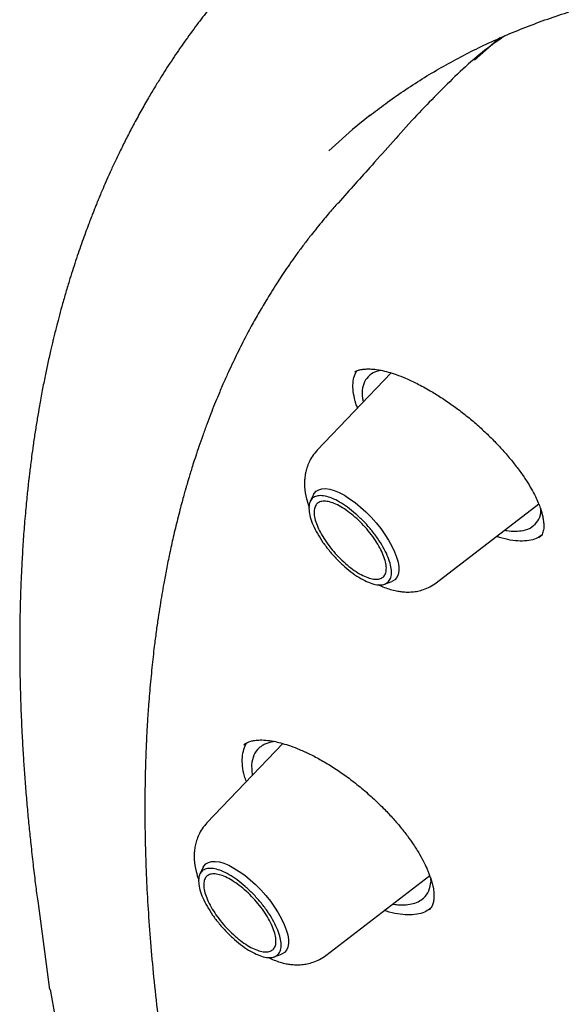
# Model space of a CAD drawing. Header units: millimetres. Extents: x 8 to 955, y 12 to 2039.
# Tile 28 of 115: x 688.84 to 696.52, y 808.97 to 822.93. Entities that reach past the tile are written whole.
import ezdxf

# ---------------------------------------------------------------- set-up
doc = ezdxf.new("R2010")
doc.units = ezdxf.units.MM

msp = doc.modelspace()

# ---------------------------------------------------------------- linework, layer by layer
at = {"color": 7, "linetype": 'Continuous', "lineweight": 30}
for p, q in [((695.649, 822.675), (695.291, 822.359)), ((693.362, 820.335), (693.353, 820.325)), ((694.107, 817.923), (693.06, 816.828)), ((693.593, 817.939), (693.602, 817.945)), ((693.008, 816.198), (692.961, 816.102)), ((694.748, 814.947), (696.2, 816.064)), ((696.24, 815.618), (696.202, 815.583)), ((694.015, 814.927), (694.116, 814.964)), ((692.571, 812.666), (691.495, 811.541)), ((692.128, 812.365), (692.137, 812.212)), ((691.443, 810.911), (691.395, 810.814)), ((693.182, 809.66), (694.654, 810.791)), ((694.673, 810.71), (694.671, 810.741)), ((689.092, 810.464), (689.103, 810.394)), ((689.099, 810.394), (689.264, 809.177)), ((692.45, 809.639), (692.551, 809.676)), ((689.7, 806.785), (689.274, 809.178))]:
    msp.add_line(p, q, dxfattribs=at)
at = {"color": 7, "linetype": 'Continuous', "lineweight": 30, "flags": 128}
for points in [[(693.809, 821.579), (693.56, 821.375), (693.225, 821.075)], [(693.008, 816.198), (693.016, 816.212), (693.043, 816.245), (693.08, 816.267), (693.125, 816.28), (693.177, 816.282), (693.236, 816.273), (693.301, 816.254), (693.37, 816.225), (693.444, 816.187), (693.519, 816.139), (693.596, 816.083), (693.673, 816.02), (693.749, 815.951), (693.823, 815.876), (693.893, 815.798), (693.959, 815.716), (694.019, 815.633), (694.072, 815.549), (694.118, 815.467), (694.156, 815.387), (694.185, 815.311), (694.205, 815.239), (694.216, 815.173), (694.217, 815.115), (694.208, 815.064), (694.189, 815.022), (694.161, 814.99), (694.125, 814.967), (694.116, 814.964)], [(691.443, 810.911), (691.45, 810.925), (691.478, 810.957), (691.515, 810.98), (691.559, 810.992), (691.612, 810.994), (691.671, 810.986), (691.736, 810.967), (691.805, 810.938), (691.878, 810.899), (691.954, 810.852), (692.031, 810.796), (692.108, 810.733), (692.184, 810.664), (692.258, 810.589), (692.328, 810.51), (692.394, 810.428), (692.454, 810.345), (692.507, 810.262), (692.553, 810.179), (692.591, 810.099), (692.62, 810.023), (692.64, 809.952), (692.651, 809.886), (692.651, 809.827), (692.642, 809.777), (692.624, 809.735), (692.596, 809.702), (692.56, 809.68), (692.551, 809.676)]]:
    msp.add_lwpolyline(points, dxfattribs=at)
at = {"color": 7, "linetype": 'Continuous', "lineweight": 30}
for points, knots in [([(692.769, 824.377), (692.745, 824.356), (692.694, 824.312), (692.62, 824.245), (692.54, 824.173), (692.456, 824.095), (692.374, 824.017), (692.294, 823.939), (692.222, 823.867), (692.159, 823.803), (692.104, 823.746), (692.054, 823.694), (692.004, 823.64), (691.941, 823.572), (691.864, 823.487), (691.777, 823.388), (691.688, 823.284), (691.601, 823.18), (691.516, 823.074), (691.433, 822.969), (691.318, 822.818), (691.176, 822.623), (691.01, 822.381), (690.874, 822.171), (690.759, 821.985), (690.661, 821.819), (690.556, 821.635), (690.454, 821.447), (690.358, 821.262), (690.272, 821.089), (690.194, 820.926), (690.124, 820.776), (690.063, 820.639), (690.015, 820.526), (689.976, 820.435), (689.947, 820.365), (689.921, 820.3), (689.896, 820.239), (689.872, 820.177), (689.845, 820.108), (689.811, 820.019), (689.771, 819.911), (689.725, 819.785), (689.679, 819.651), (689.632, 819.512), (689.586, 819.37), (689.537, 819.214), (689.487, 819.045), (689.437, 818.871), (689.394, 818.711), (689.36, 818.581), (689.335, 818.48), (689.316, 818.402), (689.299, 818.33), (689.281, 818.253), (689.26, 818.163), (689.233, 818.038), (689.198, 817.874), (689.158, 817.672), (689.121, 817.47), (689.088, 817.274), (689.058, 817.088), (689.031, 816.907), (689.01, 816.751), (688.994, 816.626), (688.982, 816.529), (688.972, 816.446), (688.963, 816.37), (688.954, 816.288), (688.944, 816.187), (688.932, 816.066), (688.919, 815.928), (688.902, 815.734), (688.885, 815.494), (688.869, 815.22), (688.857, 814.961), (688.848, 814.723), (688.843, 814.504), (688.84, 814.324), (688.839, 814.181), (688.839, 814.071), (688.839, 813.966), (688.84, 813.859), (688.841, 813.742), (688.843, 813.614), (688.847, 813.455), (688.852, 813.262), (688.861, 813.028), (688.873, 812.771), (688.888, 812.511), (688.905, 812.25), (688.925, 811.994), (688.947, 811.736), (688.971, 811.484), (688.998, 811.225), (689.027, 810.963), (689.058, 810.702), (689.08, 810.535), (689.09, 810.456)], [0, 0, 0, 0, 0.006275, 0.013374, 0.021301, 0.030058, 0.039574, 0.048518, 0.056398, 0.063839, 0.069993, 0.075146, 0.080882, 0.087444, 0.097015, 0.107652, 0.118311, 0.128892, 0.139396, 0.149821, 0.160105, 0.183244, 0.205278, 0.226759, 0.239718, 0.254094, 0.269914, 0.286623, 0.301151, 0.315297, 0.32827, 0.340073, 0.350711, 0.360286, 0.366164, 0.371584, 0.376546, 0.381051, 0.38539, 0.390643, 0.39691, 0.405502, 0.415209, 0.425211, 0.435448, 0.44592, 0.456625, 0.469541, 0.482484, 0.493923, 0.503639, 0.509948, 0.515242, 0.519824, 0.525122, 0.531318, 0.53841, 0.551027, 0.564812, 0.579738, 0.591676, 0.604248, 0.616671, 0.627472, 0.634801, 0.641114, 0.646415, 0.650768, 0.655846, 0.662273, 0.670045, 0.679135, 0.688586, 0.70675, 0.724388, 0.739692, 0.754512, 0.767929, 0.77966, 0.787137, 0.793729, 0.799668, 0.806075, 0.8131, 0.82074, 0.829001, 0.841477, 0.855262, 0.870347, 0.886723, 0.900746, 0.915582, 0.93072, 0.944895, 0.958051, 0.97375, 0.987729, 1, 1, 1, 1]), ([(693.8, 821.571), (693.875, 821.629), (694.032, 821.75), (694.281, 821.924), (694.545, 822.096), (694.817, 822.258), (695.096, 822.411), (695.383, 822.555), (695.677, 822.69), (695.979, 822.815), (696.288, 822.932), (696.604, 823.039), (696.927, 823.137), (697.258, 823.226), (697.595, 823.305), (697.939, 823.376), (698.29, 823.437), (698.648, 823.489), (699.012, 823.531), (699.383, 823.565), (699.761, 823.589), (700.145, 823.604), (700.536, 823.609), (700.933, 823.605), (701.336, 823.592), (701.745, 823.57), (702.161, 823.539), (702.582, 823.498), (703.01, 823.448), (703.443, 823.388), (703.882, 823.32), (704.326, 823.242), (704.776, 823.155), (705.232, 823.058), (705.693, 822.953), (706.159, 822.838), (706.63, 822.714), (707.106, 822.581), (707.587, 822.439), (708.073, 822.287), (708.563, 822.127), (709.058, 821.958), (709.558, 821.779), (710.062, 821.592), (710.57, 821.395), (711.082, 821.19), (711.598, 820.976), (712.118, 820.753), (712.642, 820.521), (713.169, 820.281), (713.7, 820.032), (714.234, 819.774), (714.771, 819.508), (715.311, 819.233), (715.855, 818.95), (716.401, 818.659), (716.95, 818.359), (717.502, 818.051), (718.056, 817.735), (718.612, 817.411), (719.171, 817.079), (719.731, 816.739), (720.294, 816.391), (720.858, 816.035), (721.424, 815.671), (721.992, 815.3), (722.561, 814.922), (723.131, 814.536), (723.703, 814.142), (724.275, 813.741), (724.849, 813.334), (725.423, 812.919), (725.998, 812.497), (726.573, 812.068), (727.148, 811.632), (727.724, 811.19), (728.3, 810.741), (728.876, 810.286), (729.452, 809.824), (730.027, 809.356), (730.602, 808.882), (731.176, 808.402), (731.75, 807.915), (732.323, 807.423), (732.895, 806.925), (733.465, 806.422), (734.035, 805.913), (734.603, 805.399), (735.17, 804.879), (735.734, 804.355), (736.298, 803.825), (736.859, 803.29), (737.418, 802.751), (737.976, 802.207), (738.53, 801.658), (739.083, 801.105), (739.633, 800.548), (740.18, 799.987), (740.725, 799.421), (741.266, 798.852), (741.805, 798.279), (742.34, 797.702), (742.872, 797.122), (743.401, 796.538), (743.926, 795.951), (744.448, 795.361), (744.966, 794.769), (745.479, 794.173), (745.989, 793.574), (746.495, 792.974), (746.997, 792.37), (747.494, 791.765), (747.987, 791.157), (748.475, 790.547), (748.958, 789.936), (749.437, 789.322), (749.911, 788.707), (750.379, 788.091), (750.843, 787.474), (751.301, 786.855), (751.754, 786.235), (752.202, 785.614), (752.644, 784.993), (753.08, 784.371), (753.511, 783.749), (753.936, 783.126), (754.355, 782.504), (754.767, 781.881), (755.174, 781.258), (755.575, 780.636), (755.969, 780.014), (756.357, 779.393), (756.738, 778.772), (757.112, 778.153), (757.48, 777.534), (757.842, 776.916), (758.196, 776.3), (758.544, 775.685), (758.884, 775.072), (759.217, 774.46), (759.544, 773.851), (759.863, 773.243), (760.175, 772.638), (760.479, 772.034), (760.776, 771.434), (761.065, 770.835), (761.347, 770.24), (761.621, 769.647), (761.888, 769.057), (762.147, 768.471), (762.398, 767.887), (762.641, 767.307), (762.876, 766.731), (763.103, 766.158), (763.322, 765.589), (763.533, 765.024), (763.736, 764.463), (763.931, 763.906), (764.118, 763.354), (764.296, 762.806), (764.466, 762.262), (764.628, 761.723), (764.782, 761.19), (764.927, 760.661), (765.063, 760.137), (765.191, 759.618), (765.311, 759.105), (765.422, 758.597), (765.525, 758.094), (765.619, 757.598), (765.705, 757.107), (765.782, 756.622), (765.85, 756.143), (765.91, 755.67), (765.961, 755.204), (766.004, 754.743), (766.038, 754.29), (766.064, 753.842), (766.081, 753.402), (766.089, 752.968), (766.089, 752.541), (766.08, 752.121), (766.063, 751.708), (766.037, 751.302), (766.002, 750.904), (765.959, 750.512), (765.908, 750.129), (765.848, 749.752), (765.779, 749.383), (765.703, 749.022), (765.617, 748.668), (765.523, 748.322), (765.421, 747.984), (765.31, 747.653), (765.191, 747.331), (765.064, 747.016), (764.928, 746.71), (764.784, 746.411), (764.632, 746.121), (764.471, 745.839), (764.302, 745.565), (764.125, 745.299), (763.939, 745.042), (763.746, 744.793), (763.543, 744.553), (763.371, 744.361), (763.263, 744.252), (763.228, 744.217)], [0, 0, 0, 0, 0.004492, 0.009453, 0.014412, 0.019368, 0.02432, 0.029268, 0.03421, 0.039148, 0.044081, 0.049008, 0.05393, 0.058848, 0.06376, 0.068668, 0.073572, 0.078472, 0.083368, 0.088262, 0.093152, 0.09804, 0.102926, 0.10781, 0.112693, 0.117574, 0.122454, 0.127333, 0.132212, 0.13709, 0.141967, 0.146845, 0.151722, 0.156599, 0.161476, 0.166353, 0.171231, 0.176109, 0.180987, 0.185865, 0.190744, 0.195623, 0.200502, 0.205382, 0.210262, 0.215143, 0.220024, 0.224905, 0.229787, 0.234669, 0.239552, 0.244435, 0.249318, 0.254202, 0.259086, 0.263971, 0.268856, 0.273741, 0.278627, 0.283513, 0.288399, 0.293286, 0.298173, 0.30306, 0.307947, 0.312835, 0.317723, 0.322611, 0.3275, 0.332389, 0.337278, 0.342167, 0.347056, 0.351946, 0.356835, 0.361725, 0.366615, 0.371506, 0.376396, 0.381287, 0.386177, 0.391068, 0.395959, 0.40085, 0.405741, 0.410633, 0.415524, 0.420416, 0.425307, 0.430199, 0.435091, 0.439982, 0.444874, 0.449766, 0.454658, 0.45955, 0.464442, 0.469334, 0.474227, 0.479119, 0.484011, 0.488903, 0.493796, 0.498688, 0.50358, 0.508472, 0.513365, 0.518257, 0.523149, 0.528041, 0.532933, 0.537826, 0.542718, 0.54761, 0.552502, 0.557394, 0.562286, 0.567178, 0.572069, 0.576961, 0.581853, 0.586744, 0.591636, 0.596527, 0.601418, 0.60631, 0.611201, 0.616092, 0.620982, 0.625873, 0.630763, 0.635654, 0.640544, 0.645434, 0.650324, 0.655214, 0.660103, 0.664992, 0.669882, 0.67477, 0.679659, 0.684548, 0.689436, 0.694324, 0.699211, 0.704099, 0.708986, 0.713873, 0.718759, 0.723645, 0.728531, 0.733417, 0.738302, 0.743187, 0.748072, 0.752956, 0.757839, 0.762723, 0.767606, 0.772488, 0.77737, 0.782252, 0.787133, 0.792014, 0.796895, 0.801775, 0.806654, 0.811533, 0.816412, 0.82129, 0.826168, 0.831046, 0.835923, 0.8408, 0.845677, 0.850554, 0.855431, 0.860307, 0.865184, 0.870061, 0.874938, 0.879816, 0.884694, 0.889573, 0.894453, 0.899334, 0.904216, 0.9091, 0.913986, 0.918875, 0.923766, 0.92866, 0.933557, 0.938458, 0.943363, 0.948273, 0.953187, 0.958106, 0.96303, 0.967959, 0.972893, 0.977833, 0.982777, 0.987727, 0.99268, 0.997637, 1, 1, 1, 1]), ([(695.722, 822.706), (695.697, 822.689), (695.441, 822.518), (695.004, 822.136), (694.623, 821.738), (694.433, 821.539)], [0, 0, 0, 0, 0.052049, 0.526934, 1, 1, 1, 1]), ([(694.433, 821.539), (694.234, 821.317), (693.876, 820.916), (693.518, 820.516), (693.36, 820.338)], [0, 0, 0, 0, 0.556019, 1, 1, 1, 1]), ([(693.35, 820.333), (693.331, 820.312), (693.29, 820.265), (693.226, 820.191), (693.154, 820.104), (693.073, 820.006), (692.984, 819.894), (692.89, 819.773), (692.797, 819.649), (692.708, 819.525), (692.626, 819.407), (692.551, 819.295), (692.477, 819.182), (692.406, 819.069), (692.338, 818.957), (692.277, 818.856), (692.221, 818.759), (692.166, 818.661), (692.109, 818.558), (692.05, 818.446), (691.988, 818.327), (691.925, 818.201), (691.863, 818.072), (691.798, 817.933), (691.729, 817.778), (691.663, 817.625), (691.602, 817.477), (691.547, 817.338), (691.491, 817.19), (691.435, 817.036), (691.383, 816.886), (691.337, 816.749), (691.3, 816.634), (691.27, 816.54), (691.248, 816.466), (691.229, 816.404), (691.215, 816.354), (691.201, 816.308), (691.186, 816.254), (691.166, 816.182), (691.14, 816.088), (691.11, 815.975), (691.068, 815.809), (691.018, 815.602), (690.966, 815.365), (690.921, 815.144), (690.885, 814.952), (690.855, 814.78), (690.828, 814.617), (690.801, 814.44), (690.774, 814.248), (690.75, 814.065), (690.73, 813.895), (690.714, 813.741), (690.698, 813.581), (690.683, 813.42), (690.671, 813.265), (690.66, 813.126), (690.652, 813.003), (690.646, 812.897), (690.641, 812.807), (690.637, 812.733), (690.635, 812.672), (690.632, 812.613), (690.629, 812.542), (690.626, 812.451), (690.622, 812.339), (690.619, 812.207), (690.616, 812.063), (690.614, 811.853), (690.614, 811.586), (690.619, 811.266), (690.628, 810.954), (690.643, 810.602), (690.667, 810.195), (690.703, 809.72), (690.751, 809.217), (690.812, 808.682), (690.871, 808.243), (690.919, 807.913), (690.952, 807.701), (690.987, 807.484), (691.024, 807.263), (691.063, 807.039), (691.102, 806.82), (691.142, 806.612), (691.179, 806.42), (691.214, 806.245), (691.246, 806.089), (691.274, 805.953), (691.299, 805.836), (691.323, 805.725), (691.353, 805.585), (691.395, 805.4), (691.448, 805.167), (691.509, 804.909), (691.577, 804.63), (691.652, 804.329), (691.736, 804.007), (691.855, 803.563), (692.01, 803.009), (692.203, 802.357), (692.401, 801.723), (692.603, 801.106), (692.809, 800.5), (693.063, 799.781), (693.375, 798.94), (693.752, 797.972), (694.165, 796.968), (694.501, 796.179), (694.712, 795.714), (694.76, 795.606)], [0, 0, 0, 0, 0.003993, 0.008898, 0.014716, 0.021449, 0.029097, 0.037662, 0.046401, 0.054769, 0.062607, 0.069916, 0.076696, 0.084573, 0.091589, 0.09774, 0.103496, 0.109464, 0.115645, 0.122022, 0.129412, 0.136665, 0.143785, 0.151415, 0.160042, 0.169668, 0.176715, 0.184217, 0.192175, 0.200583, 0.208624, 0.215733, 0.221909, 0.226332, 0.230108, 0.233236, 0.235715, 0.237689, 0.240144, 0.243895, 0.248574, 0.254179, 0.260712, 0.27304, 0.284455, 0.294945, 0.30451, 0.311563, 0.319, 0.327106, 0.33588, 0.34532, 0.351861, 0.358686, 0.365793, 0.373112, 0.379896, 0.38595, 0.391222, 0.395781, 0.399629, 0.402765, 0.405192, 0.407411, 0.41028, 0.414204, 0.418931, 0.424461, 0.430699, 0.436963, 0.45055, 0.463592, 0.476093, 0.48812, 0.505741, 0.524193, 0.543479, 0.563661, 0.584858, 0.592521, 0.60031, 0.608226, 0.616267, 0.624434, 0.63254, 0.639993, 0.646748, 0.653074, 0.658632, 0.663422, 0.667442, 0.671027, 0.675064, 0.682212, 0.690451, 0.699413, 0.709051, 0.719367, 0.730358, 0.742017, 0.764528, 0.78623, 0.807122, 0.827216, 0.846661, 0.866034, 0.896464, 0.926926, 0.957431, 0.990139, 1, 1, 1, 1]), ([(693.632, 817.426), (693.623, 817.447), (693.596, 817.518), (693.572, 817.628), (693.562, 817.752), (693.575, 817.863), (693.604, 817.921), (693.619, 817.951)], [0, 0, 0, 0, 0.09405, 0.319401, 0.545103, 0.771716, 1, 1, 1, 1]), ([(693.592, 817.94), (693.6, 817.945), (693.616, 817.953), (693.64, 817.962), (693.663, 817.968), (693.683, 817.972), (693.704, 817.975), (693.724, 817.978), (693.749, 817.979), (693.778, 817.98), (693.811, 817.98), (693.869, 817.976), (693.952, 817.964), (694.064, 817.938), (694.182, 817.9), (694.318, 817.847), (694.48, 817.772), (694.648, 817.68), (694.816, 817.577), (694.975, 817.469), (695.135, 817.349), (695.29, 817.222), (695.438, 817.088), (695.578, 816.95), (695.709, 816.809), (695.828, 816.668), (695.935, 816.529), (696.025, 816.398), (696.098, 816.278), (696.153, 816.174), (696.194, 816.084), (696.223, 816.007), (696.243, 815.942), (696.259, 815.88), (696.27, 815.815), (696.274, 815.745), (696.268, 815.675), (696.25, 815.638), (696.24, 815.618)], [0, 0, 0, 0, 0.025998, 0.04708, 0.063203, 0.076536, 0.084776, 0.09399, 0.104316, 0.115764, 0.128343, 0.141208, 0.177569, 0.208326, 0.237636, 0.271375, 0.309627, 0.352412, 0.387473, 0.424115, 0.46064, 0.497015, 0.533251, 0.569349, 0.605277, 0.640983, 0.676408, 0.710795, 0.742273, 0.77087, 0.796669, 0.819662, 0.83984, 0.85908, 0.884462, 0.916536, 0.955109, 1, 1, 1, 1]), ([(693.966, 817.959), (693.962, 817.959), (693.906, 817.952), (693.82, 817.916), (693.769, 817.854), (693.744, 817.824)], [0, 0, 0, 0, 0.043369, 0.527732, 1, 1, 1, 1]), ([(693.744, 817.824), (693.727, 817.788), (693.694, 817.714), (693.691, 817.602), (693.708, 817.527), (693.712, 817.51)], [0, 0, 0, 0, 0.425446, 0.868355, 1, 1, 1, 1]), ([(693.06, 816.828), (693.036, 816.8), (692.991, 816.748), (692.943, 816.661), (692.912, 816.581), (692.892, 816.502), (692.881, 816.429), (692.878, 816.363), (692.881, 816.269), (692.898, 816.15), (692.93, 816.055), (692.944, 816.014)], [0, 0, 0, 0, 0.126782, 0.239716, 0.338675, 0.423812, 0.516417, 0.587149, 0.652496, 0.849613, 1, 1, 1, 1]), ([(696.187, 815.823), (696.207, 815.859), (696.232, 815.905), (696.229, 815.972), (696.229, 815.986)], [0, 0, 0, 0, 0.785236, 1, 1, 1, 1]), ([(695.718, 815.693), (695.728, 815.691), (695.784, 815.679), (695.873, 815.676), (695.998, 815.687), (696.111, 815.73), (696.162, 815.792), (696.187, 815.823)], [0, 0, 0, 0, 0.041023, 0.242125, 0.438613, 0.724466, 1, 1, 1, 1]), ([(696.237, 815.617), (696.214, 815.601), (696.165, 815.568), (696.063, 815.542), (695.94, 815.534), (695.799, 815.55), (695.685, 815.574), (695.616, 815.599), (695.602, 815.604)], [0, 0, 0, 0, 0.16803, 0.363359, 0.558653, 0.754497, 0.951562, 1, 1, 1, 1]), ([(693.93, 814.92), (693.957, 814.906), (694.039, 814.866), (694.147, 814.836), (694.25, 814.819), (694.323, 814.813), (694.404, 814.815), (694.488, 814.827), (694.572, 814.85), (694.662, 814.888), (694.718, 814.927), (694.748, 814.947)], [0, 0, 0, 0, 0.103629, 0.31253, 0.387672, 0.471251, 0.573351, 0.662871, 0.763801, 0.876231, 1, 1, 1, 1]), ([(692.017, 812.646), (692.028, 812.655), (692.049, 812.671), (692.084, 812.687), (692.115, 812.698), (692.145, 812.705), (692.175, 812.711), (692.21, 812.715), (692.268, 812.717), (692.352, 812.713), (692.459, 812.695), (692.568, 812.668), (692.683, 812.631), (692.812, 812.581), (692.959, 812.515), (693.119, 812.43), (693.29, 812.327), (693.467, 812.206), (693.647, 812.068), (693.825, 811.915), (693.985, 811.763), (694.123, 811.617), (694.237, 811.485), (694.337, 811.357), (694.429, 811.228), (694.509, 811.1), (694.575, 810.977), (694.616, 810.888), (694.644, 810.819), (694.665, 810.762), (694.686, 810.695), (694.704, 810.621), (694.716, 810.541), (694.715, 810.492), (694.714, 810.466)], [0, 0, 0, 0, 0.033789, 0.06042, 0.079803, 0.093887, 0.108551, 0.124178, 0.140785, 0.180613, 0.215361, 0.24508, 0.276131, 0.310246, 0.347418, 0.387504, 0.429283, 0.472454, 0.517042, 0.563023, 0.610313, 0.646579, 0.683036, 0.717277, 0.749038, 0.787663, 0.822004, 0.852015, 0.866335, 0.884567, 0.90713, 0.933952, 0.964941, 1, 1, 1, 1]), ([(692.455, 812.694), (692.454, 812.693), (692.429, 812.692), (692.387, 812.682), (692.329, 812.663), (692.279, 812.637), (692.215, 812.59), (692.151, 812.508), (692.135, 812.412), (692.128, 812.365)], [0, 0, 0, 0, 0.006088, 0.121147, 0.235039, 0.347776, 0.459372, 0.733104, 1, 1, 1, 1]), ([(691.997, 812.472), (692.003, 812.51), (692.014, 812.585), (692.041, 812.652), (692.064, 812.677), (692.065, 812.677)], [0, 0, 0, 0, 0.49652, 0.989585, 1, 1, 1, 1]), ([(692.054, 812.125), (692.045, 812.151), (692.017, 812.229), (691.996, 812.347), (691.996, 812.43), (691.997, 812.472)], [0, 0, 0, 0, 0.201142, 0.599103, 1, 1, 1, 1]), ([(691.495, 811.541), (691.471, 811.513), (691.425, 811.46), (691.378, 811.374), (691.347, 811.293), (691.327, 811.214), (691.316, 811.142), (691.313, 811.076), (691.316, 810.981), (691.333, 810.863), (691.365, 810.768), (691.379, 810.727)], [0, 0, 0, 0, 0.126782, 0.239716, 0.338675, 0.423812, 0.516417, 0.587149, 0.652496, 0.849613, 1, 1, 1, 1]), ([(694.129, 810.388), (694.154, 810.384), (694.211, 810.376), (694.302, 810.375), (694.4, 810.387), (694.492, 810.418), (694.579, 810.476), (694.649, 810.567), (694.665, 810.663), (694.673, 810.71)], [0, 0, 0, 0, 0.076477, 0.182488, 0.315015, 0.454273, 0.594136, 0.799567, 1, 1, 1, 1]), ([(694.714, 810.466), (694.712, 810.445), (694.706, 810.401), (694.686, 810.349), (694.66, 810.321), (694.647, 810.306)], [0, 0, 0, 0, 0.293972, 0.627216, 1, 1, 1, 1]), ([(694.657, 810.319), (694.633, 810.303), (694.58, 810.268), (694.473, 810.24), (694.345, 810.231), (694.199, 810.247), (694.086, 810.269), (694.02, 810.292), (694.01, 810.296)], [0, 0, 0, 0, 0.169858, 0.368092, 0.567563, 0.767102, 0.965495, 1, 1, 1, 1]), ([(692.365, 809.632), (692.392, 809.619), (692.474, 809.578), (692.582, 809.548), (692.684, 809.531), (692.758, 809.526), (692.838, 809.528), (692.922, 809.54), (693.007, 809.563), (693.097, 809.601), (693.153, 809.64), (693.182, 809.66)], [0, 0, 0, 0, 0.103629, 0.31253, 0.387672, 0.471251, 0.573351, 0.662871, 0.763801, 0.876231, 1, 1, 1, 1])]:
    msp.add_open_spline(points, degree=3, knots=knots, dxfattribs=at)
for points in [[(694.093, 815.223), (694.1, 815.189), (694.116, 815.12), (694.111, 815.037), (694.085, 814.973), (694.037, 814.931), (693.97, 814.913), (693.885, 814.919), (693.787, 814.95), (693.679, 815.004), (693.565, 815.078), (693.45, 815.171), (693.337, 815.278), (693.232, 815.396), (693.138, 815.519), (693.059, 815.644), (692.998, 815.765), (692.957, 815.878), (692.939, 815.978), (692.943, 816.062), (692.969, 816.126), (693.017, 816.168), (693.084, 816.186), (693.168, 816.179), (693.267, 816.149), (693.375, 816.095), (693.489, 816.02), (693.604, 815.928), (693.717, 815.82), (693.822, 815.703), (693.916, 815.579), (693.994, 815.455), (694.057, 815.333), (694.081, 815.259), (694.093, 815.223)], [(694.022, 815.264), (694.029, 815.234), (694.042, 815.174), (694.038, 815.101), (694.015, 815.045), (693.973, 815.008), (693.914, 814.993), (693.84, 814.998), (693.755, 815.025), (693.66, 815.072), (693.56, 815.137), (693.459, 815.218), (693.361, 815.312), (693.269, 815.415), (693.187, 815.523), (693.118, 815.632), (693.064, 815.738), (693.029, 815.837), (693.012, 815.925), (693.016, 815.998), (693.039, 816.054), (693.08, 816.09), (693.139, 816.106), (693.213, 816.101), (693.299, 816.074), (693.394, 816.027), (693.493, 815.962), (693.594, 815.88), (693.693, 815.787), (693.785, 815.684), (693.867, 815.575), (693.936, 815.467), (693.99, 815.36), (694.011, 815.296), (694.022, 815.264)], [(692.527, 809.935), (692.535, 809.901), (692.551, 809.833), (692.546, 809.75), (692.52, 809.685), (692.472, 809.644), (692.404, 809.626), (692.32, 809.632), (692.222, 809.663), (692.114, 809.716), (692, 809.791), (691.884, 809.884), (691.772, 809.991), (691.667, 810.108), (691.573, 810.232), (691.494, 810.357), (691.433, 810.478), (691.392, 810.591), (691.374, 810.691), (691.377, 810.774), (691.404, 810.838), (691.451, 810.88), (691.519, 810.898), (691.603, 810.892), (691.701, 810.861), (691.809, 810.808), (691.923, 810.733), (692.039, 810.64), (692.151, 810.533), (692.257, 810.415), (692.351, 810.292), (692.429, 810.167), (692.491, 810.045), (692.515, 809.972), (692.527, 809.935)], [(692.457, 809.976), (692.463, 809.946), (692.477, 809.886), (692.473, 809.814), (692.45, 809.758), (692.408, 809.721), (692.349, 809.705), (692.275, 809.711), (692.189, 809.738), (692.095, 809.784), (691.995, 809.85), (691.894, 809.931), (691.796, 810.025), (691.703, 810.128), (691.621, 810.236), (691.552, 810.345), (691.499, 810.451), (691.463, 810.55), (691.447, 810.637), (691.45, 810.71), (691.473, 810.766), (691.515, 810.803), (691.574, 810.819), (691.648, 810.813), (691.734, 810.786), (691.828, 810.739), (691.928, 810.674), (692.029, 810.593), (692.128, 810.499), (692.22, 810.396), (692.302, 810.288), (692.371, 810.179), (692.425, 810.073), (692.446, 810.008), (692.457, 809.976)]]:
    msp.add_open_spline(points, degree=3, dxfattribs=at)

doc.saveas('drawing.dxf')
